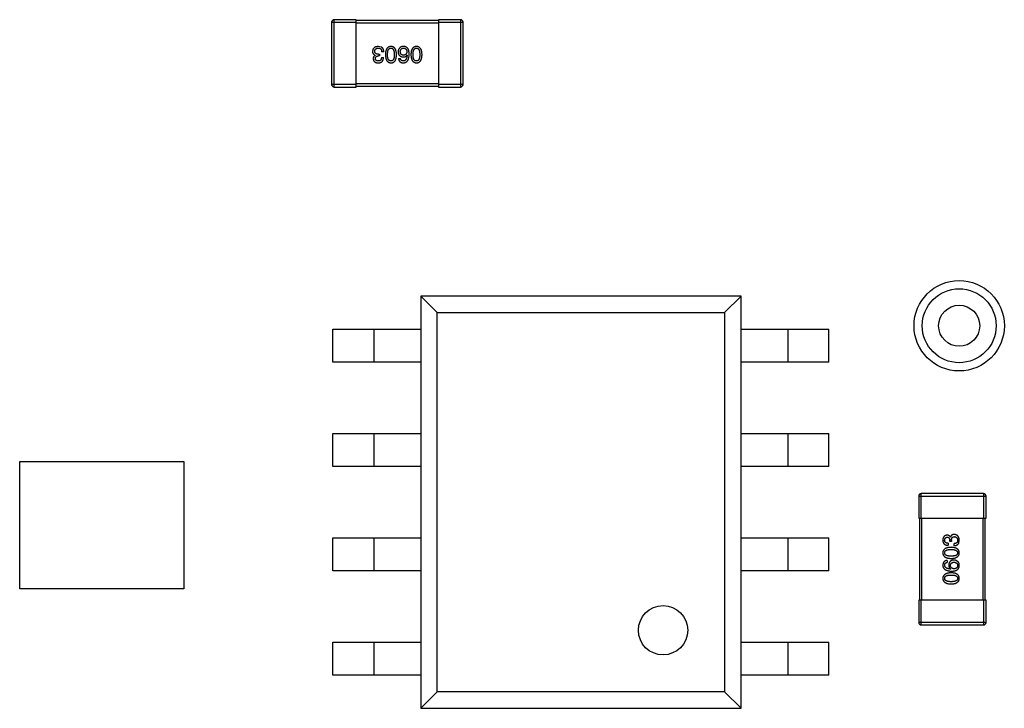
# Model space of a CAD drawing. Header units: inches. Extents: x -39 to 331, y -154 to 45.
# Tile 38 of 120: x 109 to 121, y -85 to -77. Entities that reach past the tile are written whole.
import ezdxf

# ---------------------------------------------------------------- set-up
doc = ezdxf.new("R2010")
doc.units = ezdxf.units.IN
doc.header["$LTSCALE"] = 1.21
doc.header["$MEASUREMENT"] = 0
doc.layers.get('0').update_dxf_attribs({"linetype": 'CONTINUOUS'})

msp = doc.modelspace()

# ---------------------------------------------------------------- linework, layer by layer
at = {"color": 6, "linetype": 'Continuous'}
for p, q in [((112.959, -76.973), (112.689, -76.973)), ((112.689, -77.793), (112.689, -76.973)), ((112.959, -77.793), (112.959, -76.973)), ((113.959, -76.983), (112.959, -76.983)), ((114.229, -76.973), (113.959, -76.973)), ((113.959, -76.973), (113.959, -77.793)), ((114.229, -76.973), (114.229, -77.793)), ((112.659, -77.003), (112.959, -77.003)), ((112.659, -77.003), (112.659, -77.763)), ((112.959, -77.013), (113.959, -77.013)), ((113.959, -77.003), (114.259, -77.003)), ((114.259, -77.763), (114.259, -77.003)), ((113.264, -77.306), (113.228, -77.299)), ((113.19, -77.406), (113.19, -77.405)), ((113.241, -77.414), (113.228, -77.414)), ((113.229, -77.393), (113.241, -77.393)), ((113.241, -77.393), (113.241, -77.414)), ((113.265, -77.435), (113.289, -77.435)), ((113.293, -77.363), (113.268, -77.363)), ((113.473, -77.447), (113.497, -77.447)), ((113.577, -77.403), (113.578, -77.404)), ((112.959, -77.763), (112.659, -77.763)), ((112.689, -77.793), (112.959, -77.793)), ((113.959, -77.753), (112.959, -77.753)), ((112.959, -77.783), (113.959, -77.783)), ((114.259, -77.763), (113.959, -77.763)), ((113.959, -77.793), (114.229, -77.793)), ((117.646, -80.338), (113.746, -80.338)), ((113.946, -80.538), (113.746, -80.338)), ((113.746, -80.338), (113.746, -85.358)), ((117.646, -80.338), (117.446, -80.538)), ((117.646, -85.358), (117.646, -80.338)), ((113.946, -80.538), (117.446, -80.538)), ((113.946, -85.158), (113.946, -80.538)), ((117.446, -80.538), (117.446, -85.158)), ((112.675, -80.743), (113.746, -80.743)), ((112.675, -81.143), (112.675, -80.743)), ((113.175, -81.143), (113.175, -80.743)), ((117.646, -80.743), (118.717, -80.743)), ((118.217, -80.743), (118.217, -81.143)), ((118.717, -81.143), (118.717, -80.743)), ((113.746, -81.143), (112.675, -81.143)), ((118.717, -81.143), (117.646, -81.143)), ((112.675, -82.013), (113.746, -82.013)), ((112.675, -82.413), (112.675, -82.013)), ((113.175, -82.413), (113.175, -82.013)), ((117.646, -82.013), (118.717, -82.013)), ((118.217, -82.013), (118.217, -82.413)), ((118.717, -82.413), (118.717, -82.013)), ((108.859, -82.353), (110.859, -82.353)), ((108.859, -83.903), (108.859, -82.353)), ((110.859, -82.353), (110.859, -83.903)), ((113.746, -82.413), (112.675, -82.413)), ((118.717, -82.413), (117.646, -82.413)), ((120.6, -82.743), (119.84, -82.743)), ((119.84, -83.043), (119.84, -82.743)), ((120.6, -82.743), (120.6, -83.043)), ((119.81, -82.773), (120.63, -82.773)), ((119.81, -82.773), (119.81, -83.043)), ((120.63, -83.043), (120.63, -82.773)), ((119.81, -83.043), (120.63, -83.043)), ((119.82, -83.043), (119.82, -84.043)), ((119.85, -84.043), (119.85, -83.043)), ((120.59, -83.043), (120.59, -84.043)), ((120.62, -84.043), (120.62, -83.043)), ((112.675, -83.283), (113.746, -83.283)), ((112.675, -83.683), (112.675, -83.283)), ((113.175, -83.683), (113.175, -83.283)), ((117.646, -83.283), (118.717, -83.283)), ((118.217, -83.283), (118.217, -83.683)), ((118.717, -83.683), (118.717, -83.283)), ((120.168, -83.349), (120.168, -83.373)), ((120.189, -83.325), (120.189, -83.312)), ((120.209, -83.325), (120.189, -83.325)), ((120.196, -83.274), (120.197, -83.274)), ((120.209, -83.313), (120.209, -83.325)), ((120.24, -83.378), (120.24, -83.353)), ((120.297, -83.348), (120.303, -83.312)), ((120.156, -83.557), (120.156, -83.581)), ((113.746, -83.683), (112.675, -83.683)), ((118.717, -83.683), (117.646, -83.683)), ((120.2, -83.661), (120.199, -83.662)), ((110.859, -83.903), (108.859, -83.903)), ((120.63, -84.043), (119.81, -84.043)), ((119.81, -84.043), (119.81, -84.313)), ((119.84, -84.343), (119.84, -84.043)), ((120.6, -84.043), (120.6, -84.343)), ((120.63, -84.313), (120.63, -84.043)), ((120.63, -84.313), (119.81, -84.313)), ((119.84, -84.343), (120.6, -84.343)), ((112.675, -84.553), (113.746, -84.553)), ((112.675, -84.953), (112.675, -84.553)), ((113.175, -84.953), (113.175, -84.553)), ((117.646, -84.553), (118.717, -84.553)), ((118.217, -84.553), (118.217, -84.953)), ((118.717, -84.953), (118.717, -84.553)), ((113.746, -84.953), (112.675, -84.953)), ((118.717, -84.953), (117.646, -84.953)), ((113.746, -85.358), (113.946, -85.158)), ((117.446, -85.158), (113.946, -85.158)), ((117.446, -85.158), (117.646, -85.358)), ((113.746, -85.358), (117.646, -85.358))]:
    msp.add_line(p, q, dxfattribs=at)
for centre, radius in [((120.303, -80.7), 0.55), ((120.303, -80.7), 0.45), ((120.303, -80.7), 0.25), ((116.696, -84.408), 0.3)]:
    msp.add_circle(centre, radius, dxfattribs=at)
for centre, start, end in [((112.689, -77.003), 90, 180), ((114.229, -77.003), 0, 90), ((112.689, -77.763), 180, 270), ((114.229, -77.763), 270, 0), ((119.84, -82.773), 90, 180), ((120.6, -82.773), 0, 90), ((119.84, -84.313), 180, 270), ((120.6, -84.313), 270, 0)]:
    msp.add_arc(centre, 0.03, start, end, dxfattribs=at)
for points, knots in [([(113.228, -77.299), (113.225, -77.299), (113.22, -77.3), (113.212, -77.301), (113.205, -77.302), (113.198, -77.304), (113.192, -77.306), (113.186, -77.309), (113.181, -77.312), (113.176, -77.316), (113.172, -77.32), (113.168, -77.324), (113.165, -77.329), (113.162, -77.335), (113.16, -77.34), (113.159, -77.347), (113.157, -77.354), (113.157, -77.358), (113.157, -77.361)], [0, 0, 0, 0, 0.078078, 0.151942, 0.221594, 0.28726, 0.350176, 0.409768, 0.467648, 0.523784, 0.578904, 0.634014, 0.689819, 0.746826, 0.805875, 0.867063, 0.931764, 1, 1, 1, 1]), ([(113.184, -77.357), (113.184, -77.356), (113.184, -77.353), (113.185, -77.349), (113.186, -77.345), (113.188, -77.341), (113.189, -77.338), (113.191, -77.335), (113.193, -77.332), (113.196, -77.33), (113.199, -77.327), (113.202, -77.325), (113.205, -77.324), (113.209, -77.322), (113.213, -77.321), (113.217, -77.32), (113.222, -77.319), (113.225, -77.319), (113.227, -77.319)], [0, 0, 0, 0, 0.068514, 0.133941, 0.195994, 0.255362, 0.312994, 0.369441, 0.424687, 0.480522, 0.537148, 0.594801, 0.654411, 0.716817, 0.781981, 0.850498, 0.923306, 1, 1, 1, 1]), ([(113.229, -77.393), (113.227, -77.393), (113.224, -77.393), (113.219, -77.393), (113.214, -77.392), (113.209, -77.391), (113.205, -77.39), (113.202, -77.388), (113.198, -77.387), (113.195, -77.384), (113.193, -77.382), (113.19, -77.379), (113.188, -77.376), (113.187, -77.373), (113.186, -77.37), (113.185, -77.366), (113.184, -77.362), (113.184, -77.359), (113.184, -77.357)], [0, 0, 0, 0, 0.082495, 0.159728, 0.232496, 0.300725, 0.365163, 0.425859, 0.483728, 0.538892, 0.592921, 0.646195, 0.699968, 0.754746, 0.811387, 0.870806, 0.933482, 1, 1, 1, 1]), ([(113.227, -77.319), (113.228, -77.319), (113.232, -77.319), (113.236, -77.32), (113.241, -77.32), (113.245, -77.322), (113.248, -77.323), (113.252, -77.325), (113.255, -77.327), (113.257, -77.33), (113.26, -77.333), (113.262, -77.336), (113.264, -77.34), (113.265, -77.344), (113.267, -77.348), (113.267, -77.353), (113.268, -77.358), (113.268, -77.361), (113.268, -77.363)], [0, 0, 0, 0, 0.071272, 0.13882, 0.201858, 0.262757, 0.320043, 0.376709, 0.431462, 0.486034, 0.541209, 0.597703, 0.65589, 0.717768, 0.782056, 0.850407, 0.92277, 1, 1, 1, 1]), ([(113.293, -77.363), (113.293, -77.361), (113.293, -77.357), (113.293, -77.352), (113.292, -77.347), (113.291, -77.343), (113.29, -77.338), (113.289, -77.334), (113.287, -77.33), (113.286, -77.327), (113.284, -77.323), (113.281, -77.32), (113.279, -77.317), (113.276, -77.314), (113.274, -77.312), (113.271, -77.31), (113.267, -77.308), (113.265, -77.306), (113.264, -77.306)], [0, 0, 0, 0, 0.078937, 0.154495, 0.226898, 0.296844, 0.363348, 0.427781, 0.48946, 0.549586, 0.607902, 0.664733, 0.720805, 0.776157, 0.831175, 0.886736, 0.943094, 1, 1, 1, 1]), ([(113.381, -77.299), (113.378, -77.299), (113.373, -77.3), (113.366, -77.301), (113.359, -77.303), (113.352, -77.306), (113.346, -77.309), (113.341, -77.314), (113.336, -77.319), (113.331, -77.324), (113.327, -77.331), (113.324, -77.338), (113.321, -77.346), (113.318, -77.355), (113.316, -77.365), (113.315, -77.375), (113.314, -77.386), (113.314, -77.394), (113.313, -77.398)], [0, 0, 0, 0, 0.059134, 0.115603, 0.169236, 0.221572, 0.273254, 0.32474, 0.377319, 0.431815, 0.488555, 0.548609, 0.612242, 0.680182, 0.75251, 0.829782, 0.91231, 1, 1, 1, 1]), ([(113.34, -77.398), (113.34, -77.395), (113.34, -77.389), (113.34, -77.38), (113.341, -77.371), (113.342, -77.364), (113.344, -77.357), (113.345, -77.35), (113.347, -77.345), (113.35, -77.339), (113.353, -77.335), (113.356, -77.331), (113.359, -77.327), (113.363, -77.324), (113.367, -77.322), (113.371, -77.32), (113.376, -77.319), (113.379, -77.319), (113.381, -77.319)], [0, 0, 0, 0, 0.094834, 0.184067, 0.267029, 0.344713, 0.417334, 0.484367, 0.546941, 0.604717, 0.65953, 0.710539, 0.759381, 0.806382, 0.853027, 0.900623, 0.949121, 1, 1, 1, 1]), ([(113.449, -77.398), (113.449, -77.394), (113.448, -77.386), (113.447, -77.375), (113.446, -77.365), (113.444, -77.355), (113.441, -77.346), (113.438, -77.338), (113.435, -77.331), (113.431, -77.325), (113.427, -77.319), (113.422, -77.314), (113.416, -77.309), (113.41, -77.306), (113.403, -77.303), (113.396, -77.301), (113.389, -77.3), (113.384, -77.299), (113.381, -77.299)], [0, 0, 0, 0, 0.087693, 0.170223, 0.247496, 0.319826, 0.387768, 0.451403, 0.511459, 0.568358, 0.622671, 0.675251, 0.726739, 0.778422, 0.830759, 0.884394, 0.940865, 1, 1, 1, 1]), ([(113.381, -77.319), (113.383, -77.319), (113.386, -77.319), (113.391, -77.32), (113.395, -77.322), (113.399, -77.324), (113.403, -77.327), (113.406, -77.33), (113.409, -77.334), (113.412, -77.339), (113.414, -77.344), (113.416, -77.35), (113.418, -77.356), (113.419, -77.363), (113.42, -77.371), (113.421, -77.379), (113.421, -77.388), (113.422, -77.395), (113.422, -77.398)], [0, 0, 0, 0, 0.049766, 0.097012, 0.143225, 0.188786, 0.235079, 0.282962, 0.333687, 0.387747, 0.445963, 0.508657, 0.576545, 0.649868, 0.72822, 0.812712, 0.903543, 1, 1, 1, 1]), ([(113.488, -77.316), (113.487, -77.317), (113.484, -77.321), (113.48, -77.326), (113.476, -77.332), (113.474, -77.338), (113.471, -77.345), (113.47, -77.351), (113.469, -77.358), (113.469, -77.363), (113.469, -77.365)], [0, 0, 0, 0, 0.129393, 0.255335, 0.378531, 0.500878, 0.622934, 0.746191, 0.87096, 1, 1, 1, 1]), ([(113.538, -77.299), (113.535, -77.299), (113.529, -77.299), (113.522, -77.3), (113.514, -77.301), (113.508, -77.303), (113.502, -77.305), (113.497, -77.308), (113.492, -77.312), (113.49, -77.314), (113.488, -77.316)], [0, 0, 0, 0, 0.156782, 0.301945, 0.436395, 0.561474, 0.678489, 0.78853, 0.894967, 1, 1, 1, 1]), ([(113.495, -77.364), (113.495, -77.362), (113.495, -77.359), (113.496, -77.354), (113.497, -77.349), (113.498, -77.345), (113.5, -77.341), (113.501, -77.338), (113.503, -77.334), (113.506, -77.331), (113.508, -77.329), (113.511, -77.326), (113.514, -77.324), (113.517, -77.323), (113.521, -77.321), (113.525, -77.32), (113.529, -77.319), (113.532, -77.319), (113.533, -77.319)], [0, 0, 0, 0, 0.078863, 0.153308, 0.223539, 0.289857, 0.35341, 0.413572, 0.471721, 0.528235, 0.584279, 0.638781, 0.69466, 0.751251, 0.809198, 0.869697, 0.933318, 1, 1, 1, 1]), ([(113.533, -77.319), (113.535, -77.319), (113.538, -77.319), (113.542, -77.32), (113.547, -77.321), (113.551, -77.322), (113.554, -77.324), (113.558, -77.326), (113.561, -77.328), (113.563, -77.331), (113.566, -77.333), (113.568, -77.337), (113.57, -77.34), (113.571, -77.344), (113.573, -77.348), (113.574, -77.353), (113.575, -77.358), (113.575, -77.361), (113.575, -77.363)], [0, 0, 0, 0, 0.070403, 0.137196, 0.200053, 0.260887, 0.31876, 0.37535, 0.430743, 0.485927, 0.541678, 0.598832, 0.657726, 0.719441, 0.783504, 0.851852, 0.923533, 1, 1, 1, 1]), ([(113.589, -77.326), (113.588, -77.324), (113.585, -77.32), (113.579, -77.314), (113.574, -77.31), (113.567, -77.306), (113.561, -77.303), (113.553, -77.301), (113.546, -77.3), (113.54, -77.3), (113.538, -77.299)], [0, 0, 0, 0, 0.125033, 0.246266, 0.36603, 0.485265, 0.606781, 0.732144, 0.862551, 1, 1, 1, 1]), ([(113.603, -77.393), (113.603, -77.39), (113.603, -77.383), (113.602, -77.373), (113.601, -77.363), (113.6, -77.355), (113.598, -77.347), (113.595, -77.339), (113.593, -77.332), (113.59, -77.328), (113.589, -77.326)], [0, 0, 0, 0, 0.151498, 0.29521, 0.430242, 0.557137, 0.677306, 0.790845, 0.898111, 1, 1, 1, 1]), ([(113.692, -77.299), (113.689, -77.299), (113.684, -77.3), (113.677, -77.301), (113.67, -77.303), (113.663, -77.306), (113.657, -77.309), (113.652, -77.314), (113.647, -77.319), (113.642, -77.324), (113.638, -77.331), (113.635, -77.338), (113.632, -77.346), (113.629, -77.355), (113.627, -77.365), (113.626, -77.375), (113.625, -77.386), (113.624, -77.394), (113.624, -77.398)], [0, 0, 0, 0, 0.059134, 0.115603, 0.169236, 0.221572, 0.273254, 0.32474, 0.377319, 0.431815, 0.488555, 0.548609, 0.612242, 0.680182, 0.75251, 0.829782, 0.91231, 1, 1, 1, 1]), ([(113.65, -77.398), (113.651, -77.395), (113.651, -77.389), (113.651, -77.38), (113.652, -77.371), (113.653, -77.364), (113.654, -77.357), (113.656, -77.35), (113.658, -77.345), (113.661, -77.339), (113.663, -77.335), (113.667, -77.331), (113.67, -77.327), (113.674, -77.324), (113.678, -77.322), (113.682, -77.32), (113.687, -77.319), (113.69, -77.319), (113.692, -77.319)], [0, 0, 0, 0, 0.094834, 0.184067, 0.267029, 0.344713, 0.417334, 0.484367, 0.546941, 0.604717, 0.65953, 0.710539, 0.759381, 0.806382, 0.853027, 0.900623, 0.949121, 1, 1, 1, 1]), ([(113.76, -77.398), (113.76, -77.394), (113.759, -77.386), (113.758, -77.375), (113.757, -77.365), (113.755, -77.355), (113.752, -77.346), (113.749, -77.338), (113.746, -77.331), (113.742, -77.325), (113.737, -77.319), (113.732, -77.314), (113.727, -77.309), (113.721, -77.306), (113.714, -77.303), (113.707, -77.301), (113.7, -77.3), (113.695, -77.299), (113.692, -77.299)], [0, 0, 0, 0, 0.087693, 0.170223, 0.247496, 0.319826, 0.387768, 0.451403, 0.511459, 0.568358, 0.622671, 0.675251, 0.726739, 0.778422, 0.830759, 0.884394, 0.940865, 1, 1, 1, 1]), ([(113.692, -77.319), (113.694, -77.319), (113.697, -77.319), (113.701, -77.32), (113.706, -77.322), (113.71, -77.324), (113.713, -77.327), (113.717, -77.33), (113.72, -77.334), (113.722, -77.339), (113.725, -77.344), (113.727, -77.35), (113.729, -77.356), (113.73, -77.363), (113.731, -77.371), (113.732, -77.379), (113.732, -77.388), (113.732, -77.395), (113.732, -77.398)], [0, 0, 0, 0, 0.049766, 0.097012, 0.143225, 0.188786, 0.235079, 0.282962, 0.333687, 0.387747, 0.445963, 0.508657, 0.576545, 0.649868, 0.72822, 0.812712, 0.903543, 1, 1, 1, 1]), ([(113.157, -77.361), (113.157, -77.362), (113.157, -77.365), (113.157, -77.369), (113.158, -77.373), (113.159, -77.376), (113.16, -77.38), (113.161, -77.383), (113.163, -77.386), (113.165, -77.389), (113.167, -77.392), (113.17, -77.395), (113.172, -77.397), (113.175, -77.399), (113.179, -77.401), (113.182, -77.403), (113.186, -77.404), (113.188, -77.405), (113.19, -77.405)], [0, 0, 0, 0, 0.071215, 0.138707, 0.20396, 0.266995, 0.327734, 0.387609, 0.445602, 0.503345, 0.561136, 0.618597, 0.677672, 0.738255, 0.799989, 0.863961, 0.930555, 1, 1, 1, 1]), ([(113.19, -77.406), (113.188, -77.407), (113.184, -77.409), (113.179, -77.413), (113.175, -77.417), (113.171, -77.422), (113.169, -77.428), (113.167, -77.434), (113.166, -77.441), (113.166, -77.446), (113.166, -77.448)], [0, 0, 0, 0, 0.125227, 0.244792, 0.361427, 0.478215, 0.59667, 0.722058, 0.856314, 1, 1, 1, 1]), ([(113.166, -77.448), (113.166, -77.45), (113.166, -77.454), (113.167, -77.459), (113.169, -77.465), (113.17, -77.47), (113.173, -77.474), (113.176, -77.478), (113.179, -77.482), (113.182, -77.486), (113.186, -77.489), (113.191, -77.491), (113.195, -77.494), (113.201, -77.495), (113.206, -77.497), (113.212, -77.498), (113.219, -77.499), (113.223, -77.499), (113.226, -77.499)], [0, 0, 0, 0, 0.067521, 0.132139, 0.193339, 0.252064, 0.309083, 0.364848, 0.420021, 0.475612, 0.532002, 0.589602, 0.649896, 0.712634, 0.778603, 0.848416, 0.922155, 1, 1, 1, 1]), ([(113.191, -77.446), (113.191, -77.445), (113.191, -77.442), (113.191, -77.439), (113.192, -77.435), (113.193, -77.432), (113.195, -77.43), (113.196, -77.427), (113.198, -77.425), (113.201, -77.423), (113.203, -77.421), (113.206, -77.419), (113.209, -77.418), (113.212, -77.416), (113.216, -77.416), (113.219, -77.415), (113.224, -77.414), (113.226, -77.414), (113.228, -77.414)], [0, 0, 0, 0, 0.067741, 0.131599, 0.192143, 0.249977, 0.306453, 0.361639, 0.416449, 0.471489, 0.527582, 0.584873, 0.644974, 0.70814, 0.77492, 0.845909, 0.920585, 1, 1, 1, 1]), ([(113.227, -77.476), (113.225, -77.476), (113.223, -77.476), (113.219, -77.476), (113.215, -77.475), (113.212, -77.474), (113.209, -77.473), (113.206, -77.472), (113.203, -77.47), (113.201, -77.468), (113.199, -77.466), (113.197, -77.464), (113.195, -77.462), (113.194, -77.459), (113.193, -77.456), (113.192, -77.453), (113.191, -77.449), (113.191, -77.447), (113.191, -77.446)], [0, 0, 0, 0, 0.078051, 0.151197, 0.220412, 0.286742, 0.34933, 0.409464, 0.467368, 0.52298, 0.578639, 0.633998, 0.690142, 0.746855, 0.805868, 0.867776, 0.932345, 1, 1, 1, 1]), ([(113.226, -77.499), (113.228, -77.499), (113.233, -77.499), (113.24, -77.498), (113.247, -77.497), (113.253, -77.495), (113.259, -77.493), (113.264, -77.49), (113.269, -77.487), (113.273, -77.483), (113.277, -77.478), (113.28, -77.474), (113.283, -77.468), (113.285, -77.463), (113.287, -77.456), (113.288, -77.45), (113.289, -77.442), (113.289, -77.437), (113.289, -77.435)], [0, 0, 0, 0, 0.073232, 0.142595, 0.207997, 0.270074, 0.329156, 0.386529, 0.441846, 0.496976, 0.551877, 0.607941, 0.665637, 0.725446, 0.788542, 0.855101, 0.925196, 1, 1, 1, 1]), ([(113.265, -77.435), (113.265, -77.437), (113.265, -77.44), (113.264, -77.445), (113.263, -77.449), (113.262, -77.453), (113.261, -77.457), (113.259, -77.46), (113.257, -77.463), (113.255, -77.466), (113.252, -77.469), (113.25, -77.471), (113.246, -77.472), (113.243, -77.474), (113.239, -77.475), (113.235, -77.476), (113.231, -77.476), (113.228, -77.476), (113.227, -77.476)], [0, 0, 0, 0, 0.078134, 0.15164, 0.221358, 0.286689, 0.348614, 0.407697, 0.464247, 0.520153, 0.574432, 0.629291, 0.684538, 0.742032, 0.801329, 0.863637, 0.930123, 1, 1, 1, 1]), ([(113.313, -77.398), (113.314, -77.402), (113.314, -77.41), (113.315, -77.421), (113.317, -77.431), (113.319, -77.441), (113.321, -77.45), (113.324, -77.459), (113.328, -77.466), (113.332, -77.473), (113.336, -77.479), (113.341, -77.484), (113.347, -77.489), (113.353, -77.492), (113.359, -77.495), (113.366, -77.497), (113.373, -77.499), (113.379, -77.499), (113.381, -77.499)], [0, 0, 0, 0, 0.088475, 0.171606, 0.249595, 0.322626, 0.391327, 0.455765, 0.516374, 0.573675, 0.628522, 0.681161, 0.732559, 0.783563, 0.83504, 0.887639, 0.942585, 1, 1, 1, 1]), ([(113.381, -77.476), (113.379, -77.476), (113.376, -77.476), (113.371, -77.475), (113.367, -77.474), (113.363, -77.472), (113.359, -77.469), (113.356, -77.465), (113.353, -77.461), (113.35, -77.457), (113.347, -77.451), (113.345, -77.446), (113.344, -77.439), (113.342, -77.432), (113.341, -77.424), (113.34, -77.416), (113.34, -77.407), (113.34, -77.401), (113.34, -77.398)], [0, 0, 0, 0, 0.050604, 0.098688, 0.145699, 0.191791, 0.238625, 0.286717, 0.337546, 0.391814, 0.449755, 0.512106, 0.579685, 0.652048, 0.730262, 0.814146, 0.904281, 1, 1, 1, 1]), ([(113.381, -77.499), (113.384, -77.499), (113.389, -77.499), (113.396, -77.498), (113.403, -77.496), (113.41, -77.493), (113.416, -77.489), (113.422, -77.485), (113.427, -77.479), (113.431, -77.473), (113.435, -77.467), (113.438, -77.459), (113.442, -77.451), (113.444, -77.442), (113.446, -77.432), (113.447, -77.421), (113.448, -77.41), (113.449, -77.402), (113.449, -77.398)], [0, 0, 0, 0, 0.057911, 0.113262, 0.165956, 0.217443, 0.268511, 0.319665, 0.372, 0.426129, 0.483365, 0.543779, 0.607756, 0.676562, 0.749704, 0.827713, 0.911177, 1, 1, 1, 1]), ([(113.422, -77.398), (113.422, -77.401), (113.421, -77.407), (113.421, -77.416), (113.42, -77.424), (113.419, -77.432), (113.418, -77.439), (113.416, -77.446), (113.414, -77.451), (113.412, -77.457), (113.409, -77.461), (113.406, -77.465), (113.403, -77.469), (113.399, -77.472), (113.395, -77.474), (113.391, -77.475), (113.386, -77.476), (113.383, -77.476), (113.381, -77.476)], [0, 0, 0, 0, 0.096452, 0.187278, 0.271765, 0.350519, 0.423437, 0.491321, 0.554011, 0.612224, 0.666281, 0.717003, 0.764884, 0.811423, 0.856783, 0.902993, 0.950236, 1, 1, 1, 1]), ([(113.469, -77.365), (113.469, -77.367), (113.469, -77.372), (113.47, -77.378), (113.472, -77.385), (113.473, -77.391), (113.476, -77.396), (113.479, -77.401), (113.482, -77.405), (113.485, -77.41), (113.49, -77.413), (113.494, -77.417), (113.499, -77.419), (113.505, -77.422), (113.511, -77.424), (113.517, -77.425), (113.524, -77.427), (113.529, -77.427), (113.531, -77.427)], [0, 0, 0, 0, 0.071527, 0.139094, 0.20346, 0.264939, 0.323904, 0.381383, 0.437591, 0.493343, 0.549401, 0.606085, 0.664838, 0.725424, 0.788712, 0.855452, 0.925772, 1, 1, 1, 1]), ([(113.473, -77.447), (113.473, -77.449), (113.474, -77.453), (113.475, -77.458), (113.477, -77.464), (113.479, -77.469), (113.481, -77.473), (113.484, -77.477), (113.487, -77.481), (113.49, -77.485), (113.494, -77.488), (113.498, -77.491), (113.503, -77.493), (113.508, -77.495), (113.513, -77.497), (113.519, -77.498), (113.525, -77.499), (113.529, -77.499), (113.531, -77.499)], [0, 0, 0, 0, 0.06947, 0.136096, 0.199592, 0.260665, 0.319672, 0.377156, 0.433415, 0.489984, 0.546535, 0.604276, 0.663499, 0.725182, 0.788953, 0.855683, 0.926216, 1, 1, 1, 1]), ([(113.534, -77.405), (113.533, -77.405), (113.53, -77.405), (113.526, -77.405), (113.522, -77.404), (113.518, -77.402), (113.515, -77.401), (113.511, -77.399), (113.509, -77.397), (113.506, -77.394), (113.504, -77.392), (113.501, -77.389), (113.5, -77.385), (113.498, -77.382), (113.497, -77.378), (113.496, -77.373), (113.495, -77.369), (113.495, -77.365), (113.495, -77.364)], [0, 0, 0, 0, 0.069884, 0.136529, 0.199638, 0.259844, 0.317774, 0.374356, 0.430026, 0.485148, 0.5409, 0.597889, 0.657472, 0.718614, 0.783613, 0.85129, 0.923712, 1, 1, 1, 1]), ([(113.531, -77.476), (113.529, -77.476), (113.525, -77.476), (113.518, -77.475), (113.513, -77.472), (113.508, -77.469), (113.504, -77.465), (113.501, -77.46), (113.499, -77.454), (113.498, -77.449), (113.497, -77.447)], [0, 0, 0, 0, 0.136586, 0.261496, 0.378089, 0.490612, 0.605522, 0.725767, 0.8561, 1, 1, 1, 1]), ([(113.531, -77.499), (113.534, -77.499), (113.539, -77.499), (113.547, -77.497), (113.555, -77.495), (113.562, -77.492), (113.568, -77.488), (113.574, -77.483), (113.58, -77.478), (113.584, -77.472), (113.589, -77.465), (113.592, -77.457), (113.595, -77.448), (113.598, -77.439), (113.6, -77.429), (113.602, -77.417), (113.603, -77.406), (113.603, -77.398), (113.603, -77.393)], [0, 0, 0, 0, 0.058957, 0.115262, 0.16907, 0.221312, 0.273147, 0.324961, 0.377649, 0.432026, 0.488925, 0.549039, 0.612912, 0.680653, 0.753056, 0.830314, 0.912483, 1, 1, 1, 1]), ([(113.531, -77.427), (113.534, -77.427), (113.539, -77.427), (113.546, -77.426), (113.553, -77.424), (113.559, -77.421), (113.564, -77.418), (113.569, -77.414), (113.574, -77.409), (113.576, -77.405), (113.577, -77.403)], [0, 0, 0, 0, 0.144617, 0.279572, 0.40596, 0.526097, 0.64389, 0.760003, 0.877724, 1, 1, 1, 1]), ([(113.578, -77.404), (113.578, -77.407), (113.578, -77.413), (113.576, -77.421), (113.575, -77.428), (113.574, -77.435), (113.572, -77.441), (113.57, -77.447), (113.567, -77.452), (113.564, -77.457), (113.561, -77.462), (113.558, -77.465), (113.554, -77.469), (113.55, -77.471), (113.546, -77.473), (113.541, -77.475), (113.536, -77.476), (113.533, -77.476), (113.531, -77.476)], [0, 0, 0, 0, 0.089218, 0.173709, 0.252753, 0.326963, 0.397099, 0.462534, 0.524018, 0.582178, 0.637235, 0.689955, 0.741228, 0.791618, 0.841661, 0.892925, 0.945259, 1, 1, 1, 1]), ([(113.575, -77.363), (113.575, -77.364), (113.574, -77.368), (113.574, -77.372), (113.573, -77.377), (113.572, -77.381), (113.57, -77.385), (113.568, -77.388), (113.566, -77.391), (113.564, -77.394), (113.561, -77.397), (113.558, -77.399), (113.555, -77.401), (113.551, -77.402), (113.547, -77.404), (113.543, -77.405), (113.539, -77.405), (113.536, -77.405), (113.534, -77.405)], [0, 0, 0, 0, 0.076072, 0.148369, 0.216753, 0.281358, 0.342792, 0.401604, 0.458929, 0.514444, 0.569818, 0.625343, 0.681554, 0.739608, 0.800134, 0.863477, 0.929547, 1, 1, 1, 1]), ([(113.624, -77.398), (113.624, -77.402), (113.625, -77.41), (113.626, -77.421), (113.628, -77.431), (113.63, -77.441), (113.632, -77.45), (113.635, -77.459), (113.639, -77.466), (113.643, -77.473), (113.647, -77.479), (113.652, -77.484), (113.658, -77.489), (113.664, -77.492), (113.67, -77.495), (113.677, -77.497), (113.684, -77.499), (113.689, -77.499), (113.692, -77.499)], [0, 0, 0, 0, 0.088475, 0.171606, 0.249595, 0.322626, 0.391327, 0.455765, 0.516374, 0.573675, 0.628522, 0.681161, 0.732559, 0.783563, 0.83504, 0.887639, 0.942585, 1, 1, 1, 1]), ([(113.692, -77.476), (113.69, -77.476), (113.687, -77.476), (113.682, -77.475), (113.678, -77.474), (113.674, -77.472), (113.67, -77.469), (113.667, -77.465), (113.663, -77.461), (113.661, -77.457), (113.658, -77.451), (113.656, -77.446), (113.654, -77.439), (113.653, -77.432), (113.652, -77.424), (113.651, -77.416), (113.651, -77.407), (113.651, -77.401), (113.65, -77.398)], [0, 0, 0, 0, 0.050604, 0.098688, 0.145699, 0.191791, 0.238625, 0.286717, 0.337546, 0.391814, 0.449755, 0.512106, 0.579685, 0.652048, 0.730262, 0.814146, 0.904281, 1, 1, 1, 1]), ([(113.692, -77.499), (113.695, -77.499), (113.7, -77.499), (113.707, -77.498), (113.714, -77.496), (113.721, -77.493), (113.727, -77.489), (113.732, -77.485), (113.737, -77.479), (113.742, -77.473), (113.746, -77.467), (113.749, -77.459), (113.752, -77.451), (113.755, -77.442), (113.757, -77.432), (113.758, -77.421), (113.759, -77.41), (113.76, -77.402), (113.76, -77.398)], [0, 0, 0, 0, 0.057911, 0.113262, 0.165956, 0.217443, 0.268511, 0.319665, 0.372, 0.426129, 0.483365, 0.543779, 0.607756, 0.676562, 0.749704, 0.827713, 0.911177, 1, 1, 1, 1]), ([(113.732, -77.398), (113.732, -77.401), (113.732, -77.407), (113.732, -77.416), (113.731, -77.424), (113.73, -77.432), (113.729, -77.439), (113.727, -77.446), (113.725, -77.451), (113.722, -77.457), (113.72, -77.461), (113.717, -77.465), (113.713, -77.469), (113.71, -77.472), (113.706, -77.474), (113.701, -77.475), (113.697, -77.476), (113.694, -77.476), (113.692, -77.476)], [0, 0, 0, 0, 0.096452, 0.187278, 0.271765, 0.350519, 0.423437, 0.491321, 0.554011, 0.612224, 0.666281, 0.717003, 0.764884, 0.811423, 0.856783, 0.902993, 0.950236, 1, 1, 1, 1]), ([(120.155, -83.25), (120.153, -83.25), (120.149, -83.25), (120.143, -83.251), (120.138, -83.253), (120.133, -83.255), (120.129, -83.257), (120.125, -83.26), (120.121, -83.263), (120.117, -83.266), (120.114, -83.27), (120.112, -83.275), (120.109, -83.28), (120.107, -83.285), (120.106, -83.291), (120.105, -83.297), (120.104, -83.303), (120.104, -83.308), (120.103, -83.31)], [0, 0, 0, 0, 0.067521, 0.132139, 0.193339, 0.252064, 0.309083, 0.364848, 0.420021, 0.475612, 0.532002, 0.589602, 0.649896, 0.712634, 0.778603, 0.848416, 0.922155, 1, 1, 1, 1]), ([(120.103, -83.31), (120.104, -83.312), (120.104, -83.317), (120.105, -83.324), (120.106, -83.331), (120.108, -83.337), (120.11, -83.343), (120.113, -83.348), (120.116, -83.353), (120.12, -83.357), (120.124, -83.361), (120.129, -83.364), (120.134, -83.367), (120.14, -83.369), (120.146, -83.371), (120.153, -83.372), (120.16, -83.373), (120.165, -83.373), (120.168, -83.373)], [0, 0, 0, 0, 0.073232, 0.142595, 0.207997, 0.270074, 0.329156, 0.386529, 0.441846, 0.496976, 0.551877, 0.607941, 0.665637, 0.725446, 0.788542, 0.855101, 0.925196, 1, 1, 1, 1]), ([(120.126, -83.311), (120.126, -83.31), (120.127, -83.307), (120.127, -83.303), (120.128, -83.299), (120.129, -83.296), (120.13, -83.293), (120.131, -83.29), (120.133, -83.287), (120.135, -83.285), (120.137, -83.283), (120.139, -83.281), (120.141, -83.279), (120.144, -83.278), (120.147, -83.277), (120.15, -83.276), (120.153, -83.275), (120.156, -83.275), (120.157, -83.275)], [0, 0, 0, 0, 0.078051, 0.151197, 0.220412, 0.286742, 0.34933, 0.409464, 0.467368, 0.52298, 0.578639, 0.633998, 0.690142, 0.746855, 0.805868, 0.867776, 0.932345, 1, 1, 1, 1]), ([(120.168, -83.349), (120.166, -83.349), (120.163, -83.349), (120.158, -83.348), (120.154, -83.348), (120.15, -83.347), (120.146, -83.345), (120.143, -83.343), (120.14, -83.341), (120.137, -83.339), (120.134, -83.337), (120.132, -83.334), (120.13, -83.331), (120.129, -83.327), (120.128, -83.324), (120.127, -83.32), (120.126, -83.315), (120.126, -83.313), (120.126, -83.311)], [0, 0, 0, 0, 0.078134, 0.15164, 0.221358, 0.286689, 0.348614, 0.407697, 0.464247, 0.520153, 0.574432, 0.629291, 0.684538, 0.742032, 0.801329, 0.863637, 0.930123, 1, 1, 1, 1]), ([(120.196, -83.274), (120.195, -83.272), (120.194, -83.268), (120.19, -83.263), (120.185, -83.259), (120.181, -83.256), (120.175, -83.253), (120.169, -83.251), (120.162, -83.25), (120.157, -83.25), (120.155, -83.25)], [0, 0, 0, 0, 0.125227, 0.244792, 0.361427, 0.478215, 0.59667, 0.722058, 0.856314, 1, 1, 1, 1]), ([(120.157, -83.275), (120.158, -83.275), (120.161, -83.275), (120.164, -83.276), (120.167, -83.276), (120.17, -83.278), (120.173, -83.279), (120.176, -83.281), (120.178, -83.283), (120.18, -83.285), (120.182, -83.287), (120.184, -83.29), (120.185, -83.293), (120.186, -83.296), (120.187, -83.3), (120.188, -83.304), (120.189, -83.308), (120.189, -83.311), (120.189, -83.312)], [0, 0, 0, 0, 0.067741, 0.131599, 0.192143, 0.249977, 0.306453, 0.361639, 0.416449, 0.471489, 0.527582, 0.584873, 0.644974, 0.70814, 0.77492, 0.845909, 0.920585, 1, 1, 1, 1]), ([(120.242, -83.241), (120.241, -83.241), (120.238, -83.241), (120.234, -83.242), (120.23, -83.242), (120.226, -83.243), (120.223, -83.244), (120.22, -83.246), (120.216, -83.247), (120.214, -83.249), (120.211, -83.251), (120.208, -83.254), (120.206, -83.257), (120.204, -83.26), (120.202, -83.263), (120.2, -83.266), (120.199, -83.27), (120.198, -83.273), (120.197, -83.274)], [0, 0, 0, 0, 0.071215, 0.138707, 0.20396, 0.266995, 0.327734, 0.387609, 0.445602, 0.503345, 0.561136, 0.618597, 0.677672, 0.738255, 0.799989, 0.863961, 0.930555, 1, 1, 1, 1]), ([(120.209, -83.313), (120.209, -83.311), (120.21, -83.308), (120.21, -83.303), (120.211, -83.298), (120.212, -83.294), (120.213, -83.29), (120.214, -83.286), (120.216, -83.283), (120.218, -83.28), (120.221, -83.277), (120.224, -83.275), (120.226, -83.273), (120.23, -83.271), (120.233, -83.27), (120.237, -83.269), (120.241, -83.268), (120.244, -83.268), (120.246, -83.268)], [0, 0, 0, 0, 0.082495, 0.159728, 0.232496, 0.300725, 0.365163, 0.425859, 0.483728, 0.538892, 0.592921, 0.646195, 0.699968, 0.754746, 0.811387, 0.870806, 0.933482, 1, 1, 1, 1]), ([(120.284, -83.311), (120.284, -83.313), (120.284, -83.316), (120.283, -83.32), (120.282, -83.325), (120.281, -83.329), (120.28, -83.332), (120.278, -83.336), (120.275, -83.339), (120.273, -83.342), (120.27, -83.344), (120.267, -83.346), (120.263, -83.348), (120.259, -83.35), (120.255, -83.351), (120.25, -83.352), (120.245, -83.352), (120.242, -83.352), (120.24, -83.353)], [0, 0, 0, 0, 0.071272, 0.13882, 0.201858, 0.262757, 0.320043, 0.376709, 0.431462, 0.486034, 0.541209, 0.597703, 0.65589, 0.717768, 0.782056, 0.850407, 0.92277, 1, 1, 1, 1]), ([(120.24, -83.378), (120.242, -83.378), (120.245, -83.377), (120.25, -83.377), (120.255, -83.376), (120.26, -83.375), (120.264, -83.374), (120.269, -83.373), (120.272, -83.372), (120.276, -83.37), (120.28, -83.368), (120.283, -83.366), (120.286, -83.363), (120.288, -83.361), (120.291, -83.358), (120.293, -83.355), (120.295, -83.352), (120.296, -83.349), (120.297, -83.348)], [0, 0, 0, 0, 0.078937, 0.154495, 0.226898, 0.296844, 0.363348, 0.427781, 0.48946, 0.549586, 0.607902, 0.664733, 0.720805, 0.776157, 0.831175, 0.886736, 0.943094, 1, 1, 1, 1]), ([(120.303, -83.312), (120.303, -83.309), (120.303, -83.304), (120.302, -83.296), (120.301, -83.289), (120.299, -83.282), (120.297, -83.276), (120.294, -83.27), (120.291, -83.265), (120.287, -83.26), (120.283, -83.256), (120.279, -83.253), (120.274, -83.249), (120.268, -83.247), (120.262, -83.244), (120.256, -83.243), (120.249, -83.242), (120.245, -83.241), (120.242, -83.241)], [0, 0, 0, 0, 0.078078, 0.151942, 0.221594, 0.28726, 0.350176, 0.409768, 0.467648, 0.523784, 0.578904, 0.634014, 0.689819, 0.746826, 0.805875, 0.867063, 0.931764, 1, 1, 1, 1]), ([(120.246, -83.268), (120.247, -83.269), (120.25, -83.269), (120.254, -83.269), (120.258, -83.27), (120.261, -83.272), (120.265, -83.273), (120.268, -83.275), (120.271, -83.278), (120.273, -83.28), (120.275, -83.283), (120.277, -83.286), (120.279, -83.29), (120.281, -83.293), (120.282, -83.297), (120.283, -83.302), (120.283, -83.306), (120.284, -83.309), (120.284, -83.311)], [0, 0, 0, 0, 0.068514, 0.133941, 0.195994, 0.255362, 0.312994, 0.369441, 0.424687, 0.480522, 0.537148, 0.594801, 0.654411, 0.716817, 0.781981, 0.850498, 0.923306, 1, 1, 1, 1]), ([(120.205, -83.398), (120.201, -83.398), (120.193, -83.398), (120.182, -83.399), (120.171, -83.401), (120.162, -83.403), (120.153, -83.405), (120.144, -83.408), (120.137, -83.412), (120.13, -83.416), (120.124, -83.42), (120.119, -83.425), (120.114, -83.431), (120.11, -83.437), (120.108, -83.443), (120.105, -83.45), (120.104, -83.458), (120.104, -83.463), (120.103, -83.465)], [0, 0, 0, 0, 0.088475, 0.171606, 0.249595, 0.322626, 0.391327, 0.455765, 0.516374, 0.573675, 0.628522, 0.681161, 0.732559, 0.783563, 0.83504, 0.887639, 0.942585, 1, 1, 1, 1]), ([(120.103, -83.465), (120.104, -83.468), (120.104, -83.473), (120.105, -83.481), (120.107, -83.488), (120.11, -83.494), (120.114, -83.5), (120.118, -83.506), (120.123, -83.511), (120.129, -83.515), (120.136, -83.519), (120.144, -83.523), (120.152, -83.526), (120.161, -83.528), (120.171, -83.53), (120.182, -83.532), (120.193, -83.533), (120.201, -83.533), (120.205, -83.533)], [0, 0, 0, 0, 0.057911, 0.113262, 0.165956, 0.217443, 0.268511, 0.319665, 0.372, 0.426129, 0.483365, 0.543779, 0.607756, 0.676562, 0.749704, 0.827713, 0.911177, 1, 1, 1, 1]), ([(120.126, -83.465), (120.126, -83.464), (120.127, -83.46), (120.128, -83.456), (120.129, -83.451), (120.131, -83.447), (120.134, -83.443), (120.137, -83.44), (120.142, -83.437), (120.146, -83.434), (120.151, -83.432), (120.157, -83.43), (120.164, -83.428), (120.171, -83.426), (120.179, -83.425), (120.187, -83.424), (120.196, -83.424), (120.202, -83.424), (120.205, -83.424)], [0, 0, 0, 0, 0.050604, 0.098688, 0.145699, 0.191791, 0.238625, 0.286717, 0.337546, 0.391814, 0.449755, 0.512106, 0.579685, 0.652048, 0.730262, 0.814146, 0.904281, 1, 1, 1, 1]), ([(120.205, -83.506), (120.202, -83.506), (120.196, -83.506), (120.187, -83.505), (120.179, -83.504), (120.171, -83.503), (120.164, -83.502), (120.157, -83.5), (120.151, -83.498), (120.146, -83.496), (120.142, -83.493), (120.137, -83.49), (120.134, -83.487), (120.131, -83.483), (120.129, -83.479), (120.128, -83.475), (120.127, -83.47), (120.126, -83.467), (120.126, -83.465)], [0, 0, 0, 0, 0.096452, 0.187278, 0.271765, 0.350519, 0.423437, 0.491321, 0.554011, 0.612224, 0.666281, 0.717003, 0.764884, 0.811423, 0.856783, 0.902993, 0.950236, 1, 1, 1, 1]), ([(120.303, -83.465), (120.303, -83.463), (120.303, -83.458), (120.302, -83.45), (120.3, -83.443), (120.297, -83.436), (120.294, -83.43), (120.289, -83.425), (120.284, -83.42), (120.278, -83.415), (120.272, -83.411), (120.264, -83.408), (120.256, -83.405), (120.248, -83.403), (120.238, -83.4), (120.228, -83.399), (120.217, -83.398), (120.209, -83.398), (120.205, -83.398)], [0, 0, 0, 0, 0.059134, 0.115603, 0.169236, 0.221572, 0.273254, 0.32474, 0.377319, 0.431815, 0.488555, 0.548609, 0.612242, 0.680182, 0.75251, 0.829782, 0.91231, 1, 1, 1, 1]), ([(120.205, -83.424), (120.208, -83.424), (120.214, -83.424), (120.223, -83.424), (120.231, -83.425), (120.239, -83.426), (120.246, -83.428), (120.252, -83.43), (120.258, -83.432), (120.264, -83.434), (120.268, -83.437), (120.272, -83.44), (120.276, -83.443), (120.279, -83.447), (120.281, -83.451), (120.282, -83.456), (120.283, -83.46), (120.284, -83.464), (120.284, -83.465)], [0, 0, 0, 0, 0.094834, 0.184067, 0.267029, 0.344713, 0.417334, 0.484367, 0.546941, 0.604717, 0.65953, 0.710539, 0.759381, 0.806382, 0.853027, 0.900623, 0.949121, 1, 1, 1, 1]), ([(120.205, -83.533), (120.209, -83.533), (120.217, -83.533), (120.228, -83.532), (120.238, -83.53), (120.248, -83.528), (120.256, -83.526), (120.264, -83.523), (120.272, -83.519), (120.278, -83.515), (120.284, -83.511), (120.289, -83.506), (120.294, -83.5), (120.297, -83.494), (120.3, -83.488), (120.302, -83.481), (120.303, -83.473), (120.303, -83.468), (120.303, -83.465)], [0, 0, 0, 0, 0.087693, 0.170223, 0.247496, 0.319826, 0.387768, 0.451403, 0.511459, 0.568358, 0.622671, 0.675251, 0.726739, 0.778422, 0.830759, 0.884394, 0.940865, 1, 1, 1, 1]), ([(120.284, -83.465), (120.284, -83.467), (120.284, -83.47), (120.283, -83.475), (120.281, -83.479), (120.279, -83.483), (120.276, -83.487), (120.273, -83.49), (120.269, -83.493), (120.264, -83.496), (120.259, -83.498), (120.253, -83.5), (120.246, -83.502), (120.239, -83.503), (120.232, -83.504), (120.223, -83.505), (120.214, -83.506), (120.208, -83.506), (120.205, -83.506)], [0, 0, 0, 0, 0.049766, 0.097012, 0.143225, 0.188786, 0.235079, 0.282962, 0.333687, 0.387747, 0.445963, 0.508657, 0.576545, 0.649868, 0.72822, 0.812712, 0.903543, 1, 1, 1, 1]), ([(120.156, -83.557), (120.154, -83.558), (120.15, -83.558), (120.144, -83.559), (120.139, -83.561), (120.134, -83.563), (120.13, -83.565), (120.125, -83.568), (120.122, -83.571), (120.118, -83.575), (120.115, -83.578), (120.112, -83.583), (120.11, -83.587), (120.108, -83.592), (120.106, -83.597), (120.105, -83.603), (120.104, -83.609), (120.104, -83.613), (120.103, -83.615)], [0, 0, 0, 0, 0.06947, 0.136096, 0.199592, 0.260665, 0.319672, 0.377156, 0.433415, 0.489984, 0.546535, 0.604276, 0.663499, 0.725182, 0.788953, 0.855683, 0.926216, 1, 1, 1, 1]), ([(120.126, -83.615), (120.126, -83.613), (120.127, -83.609), (120.128, -83.603), (120.13, -83.597), (120.134, -83.592), (120.138, -83.589), (120.143, -83.585), (120.149, -83.583), (120.154, -83.582), (120.156, -83.581)], [0, 0, 0, 0, 0.136586, 0.261496, 0.378089, 0.490612, 0.605522, 0.725767, 0.8561, 1, 1, 1, 1]), ([(120.238, -83.553), (120.236, -83.553), (120.231, -83.553), (120.224, -83.554), (120.218, -83.556), (120.212, -83.558), (120.207, -83.56), (120.202, -83.563), (120.197, -83.566), (120.193, -83.57), (120.19, -83.574), (120.186, -83.578), (120.183, -83.583), (120.181, -83.589), (120.179, -83.595), (120.177, -83.601), (120.176, -83.608), (120.176, -83.613), (120.176, -83.615)], [0, 0, 0, 0, 0.071527, 0.139094, 0.20346, 0.264939, 0.323904, 0.381383, 0.437591, 0.493343, 0.549401, 0.606085, 0.664838, 0.725424, 0.788712, 0.855452, 0.925772, 1, 1, 1, 1]), ([(120.197, -83.619), (120.198, -83.617), (120.198, -83.614), (120.198, -83.61), (120.199, -83.606), (120.2, -83.602), (120.202, -83.599), (120.204, -83.596), (120.206, -83.593), (120.208, -83.59), (120.211, -83.588), (120.214, -83.586), (120.218, -83.584), (120.221, -83.582), (120.225, -83.581), (120.23, -83.58), (120.234, -83.58), (120.237, -83.579), (120.239, -83.579)], [0, 0, 0, 0, 0.069884, 0.136529, 0.199638, 0.259844, 0.317774, 0.374356, 0.430026, 0.485148, 0.5409, 0.597889, 0.657472, 0.718614, 0.783613, 0.85129, 0.923712, 1, 1, 1, 1]), ([(120.287, -83.573), (120.285, -83.571), (120.282, -83.568), (120.276, -83.564), (120.27, -83.561), (120.264, -83.558), (120.258, -83.556), (120.252, -83.554), (120.245, -83.553), (120.24, -83.553), (120.238, -83.553)], [0, 0, 0, 0, 0.129393, 0.255335, 0.378531, 0.500878, 0.622934, 0.746191, 0.87096, 1, 1, 1, 1]), ([(120.239, -83.579), (120.241, -83.579), (120.244, -83.58), (120.249, -83.58), (120.253, -83.581), (120.258, -83.582), (120.262, -83.584), (120.265, -83.586), (120.269, -83.588), (120.272, -83.59), (120.274, -83.592), (120.277, -83.595), (120.279, -83.598), (120.28, -83.602), (120.282, -83.605), (120.283, -83.609), (120.283, -83.613), (120.284, -83.616), (120.284, -83.618)], [0, 0, 0, 0, 0.078863, 0.153308, 0.223539, 0.289857, 0.35341, 0.413572, 0.471721, 0.528235, 0.584279, 0.638781, 0.69466, 0.751251, 0.809198, 0.869697, 0.933318, 1, 1, 1, 1]), ([(120.303, -83.622), (120.304, -83.619), (120.304, -83.614), (120.303, -83.606), (120.302, -83.599), (120.3, -83.592), (120.298, -83.586), (120.295, -83.581), (120.291, -83.576), (120.288, -83.574), (120.287, -83.573)], [0, 0, 0, 0, 0.156782, 0.301945, 0.436395, 0.561474, 0.678489, 0.78853, 0.894967, 1, 1, 1, 1]), ([(120.103, -83.615), (120.104, -83.618), (120.104, -83.624), (120.105, -83.632), (120.108, -83.639), (120.111, -83.646), (120.115, -83.653), (120.119, -83.658), (120.125, -83.664), (120.131, -83.668), (120.138, -83.673), (120.146, -83.676), (120.155, -83.68), (120.164, -83.682), (120.174, -83.684), (120.185, -83.686), (120.197, -83.687), (120.205, -83.687), (120.209, -83.687)], [0, 0, 0, 0, 0.058957, 0.115262, 0.16907, 0.221312, 0.273147, 0.324961, 0.377649, 0.432026, 0.488925, 0.549039, 0.612912, 0.680653, 0.753056, 0.830314, 0.912483, 1, 1, 1, 1]), ([(120.205, -83.708), (120.201, -83.709), (120.193, -83.709), (120.182, -83.71), (120.171, -83.712), (120.162, -83.714), (120.153, -83.716), (120.144, -83.719), (120.137, -83.723), (120.13, -83.727), (120.124, -83.731), (120.119, -83.736), (120.114, -83.742), (120.11, -83.748), (120.108, -83.754), (120.105, -83.761), (120.104, -83.769), (120.104, -83.774), (120.103, -83.776)], [0, 0, 0, 0, 0.088475, 0.171606, 0.249595, 0.322626, 0.391327, 0.455765, 0.516374, 0.573675, 0.628522, 0.681161, 0.732559, 0.783563, 0.83504, 0.887639, 0.942585, 1, 1, 1, 1]), ([(120.199, -83.662), (120.196, -83.662), (120.19, -83.662), (120.182, -83.661), (120.175, -83.659), (120.168, -83.658), (120.162, -83.656), (120.156, -83.654), (120.15, -83.651), (120.146, -83.649), (120.141, -83.645), (120.138, -83.642), (120.134, -83.638), (120.132, -83.634), (120.129, -83.63), (120.128, -83.625), (120.127, -83.62), (120.127, -83.617), (120.126, -83.615)], [0, 0, 0, 0, 0.089218, 0.173709, 0.252753, 0.326963, 0.397099, 0.462534, 0.524018, 0.582178, 0.637235, 0.689955, 0.741228, 0.791618, 0.841661, 0.892925, 0.945259, 1, 1, 1, 1]), ([(120.176, -83.615), (120.176, -83.618), (120.176, -83.623), (120.177, -83.63), (120.179, -83.637), (120.181, -83.643), (120.185, -83.649), (120.189, -83.654), (120.194, -83.658), (120.198, -83.66), (120.2, -83.661)], [0, 0, 0, 0, 0.144617, 0.279572, 0.40596, 0.526097, 0.64389, 0.760003, 0.877724, 1, 1, 1, 1]), ([(120.24, -83.659), (120.238, -83.659), (120.235, -83.659), (120.23, -83.658), (120.226, -83.657), (120.222, -83.656), (120.218, -83.654), (120.215, -83.652), (120.211, -83.65), (120.209, -83.648), (120.206, -83.645), (120.204, -83.642), (120.202, -83.639), (120.2, -83.635), (120.199, -83.632), (120.198, -83.628), (120.198, -83.623), (120.198, -83.62), (120.197, -83.619)], [0, 0, 0, 0, 0.076072, 0.148369, 0.216753, 0.281358, 0.342792, 0.401604, 0.458929, 0.514444, 0.569818, 0.625343, 0.681554, 0.739608, 0.800134, 0.863477, 0.929547, 1, 1, 1, 1]), ([(120.303, -83.776), (120.303, -83.774), (120.303, -83.768), (120.302, -83.761), (120.3, -83.754), (120.297, -83.747), (120.294, -83.741), (120.289, -83.736), (120.284, -83.731), (120.278, -83.726), (120.272, -83.722), (120.264, -83.719), (120.256, -83.716), (120.248, -83.713), (120.238, -83.711), (120.228, -83.71), (120.217, -83.709), (120.209, -83.709), (120.205, -83.708)], [0, 0, 0, 0, 0.059134, 0.115603, 0.169236, 0.221572, 0.273254, 0.32474, 0.377319, 0.431815, 0.488555, 0.548609, 0.612242, 0.680182, 0.75251, 0.829782, 0.91231, 1, 1, 1, 1]), ([(120.209, -83.687), (120.213, -83.687), (120.22, -83.687), (120.23, -83.687), (120.239, -83.686), (120.248, -83.684), (120.256, -83.682), (120.264, -83.68), (120.271, -83.677), (120.275, -83.674), (120.277, -83.673)], [0, 0, 0, 0, 0.151498, 0.29521, 0.430242, 0.557137, 0.677306, 0.790845, 0.898111, 1, 1, 1, 1]), ([(120.284, -83.618), (120.284, -83.619), (120.284, -83.622), (120.283, -83.627), (120.282, -83.631), (120.281, -83.635), (120.279, -83.638), (120.277, -83.642), (120.275, -83.645), (120.272, -83.648), (120.269, -83.65), (120.266, -83.652), (120.263, -83.654), (120.259, -83.656), (120.255, -83.657), (120.25, -83.658), (120.245, -83.659), (120.242, -83.659), (120.24, -83.659)], [0, 0, 0, 0, 0.070403, 0.137196, 0.200053, 0.260887, 0.31876, 0.37535, 0.430743, 0.485927, 0.541678, 0.598832, 0.657726, 0.719441, 0.783504, 0.851852, 0.923533, 1, 1, 1, 1]), ([(120.277, -83.673), (120.279, -83.672), (120.283, -83.669), (120.288, -83.664), (120.293, -83.658), (120.296, -83.652), (120.299, -83.645), (120.302, -83.638), (120.303, -83.63), (120.303, -83.625), (120.303, -83.622)], [0, 0, 0, 0, 0.125033, 0.246266, 0.36603, 0.485265, 0.606781, 0.732144, 0.862551, 1, 1, 1, 1]), ([(120.103, -83.776), (120.104, -83.779), (120.104, -83.784), (120.105, -83.792), (120.107, -83.799), (120.11, -83.805), (120.114, -83.811), (120.118, -83.817), (120.123, -83.822), (120.129, -83.826), (120.136, -83.83), (120.144, -83.834), (120.152, -83.837), (120.161, -83.839), (120.171, -83.841), (120.182, -83.843), (120.193, -83.844), (120.201, -83.844), (120.205, -83.844)], [0, 0, 0, 0, 0.057911, 0.113262, 0.165956, 0.217443, 0.268511, 0.319665, 0.372, 0.426129, 0.483365, 0.543779, 0.607756, 0.676562, 0.749704, 0.827713, 0.911177, 1, 1, 1, 1]), ([(120.126, -83.776), (120.126, -83.775), (120.127, -83.771), (120.128, -83.767), (120.129, -83.762), (120.131, -83.758), (120.134, -83.754), (120.137, -83.751), (120.142, -83.748), (120.146, -83.745), (120.151, -83.742), (120.157, -83.74), (120.164, -83.739), (120.171, -83.737), (120.179, -83.736), (120.187, -83.735), (120.196, -83.735), (120.202, -83.735), (120.205, -83.735)], [0, 0, 0, 0, 0.050604, 0.098688, 0.145699, 0.191791, 0.238625, 0.286717, 0.337546, 0.391814, 0.449755, 0.512106, 0.579685, 0.652048, 0.730262, 0.814146, 0.904281, 1, 1, 1, 1]), ([(120.205, -83.817), (120.202, -83.817), (120.196, -83.817), (120.187, -83.816), (120.179, -83.815), (120.171, -83.814), (120.164, -83.813), (120.157, -83.811), (120.151, -83.809), (120.146, -83.807), (120.142, -83.804), (120.137, -83.801), (120.134, -83.798), (120.131, -83.794), (120.129, -83.79), (120.128, -83.786), (120.127, -83.781), (120.126, -83.778), (120.126, -83.776)], [0, 0, 0, 0, 0.096452, 0.187278, 0.271765, 0.350519, 0.423437, 0.491321, 0.554011, 0.612224, 0.666281, 0.717003, 0.764884, 0.811423, 0.856783, 0.902993, 0.950236, 1, 1, 1, 1]), ([(120.205, -83.735), (120.208, -83.735), (120.214, -83.735), (120.223, -83.735), (120.231, -83.736), (120.239, -83.737), (120.246, -83.739), (120.252, -83.74), (120.258, -83.742), (120.264, -83.745), (120.268, -83.748), (120.272, -83.751), (120.276, -83.754), (120.279, -83.758), (120.281, -83.762), (120.282, -83.767), (120.283, -83.771), (120.284, -83.775), (120.284, -83.776)], [0, 0, 0, 0, 0.094834, 0.184067, 0.267029, 0.344713, 0.417334, 0.484367, 0.546941, 0.604717, 0.65953, 0.710539, 0.759381, 0.806382, 0.853027, 0.900623, 0.949121, 1, 1, 1, 1]), ([(120.205, -83.844), (120.209, -83.844), (120.217, -83.844), (120.228, -83.843), (120.238, -83.841), (120.248, -83.839), (120.256, -83.837), (120.264, -83.834), (120.272, -83.83), (120.278, -83.826), (120.284, -83.822), (120.289, -83.817), (120.294, -83.811), (120.297, -83.805), (120.3, -83.799), (120.302, -83.792), (120.303, -83.784), (120.303, -83.779), (120.303, -83.776)], [0, 0, 0, 0, 0.087693, 0.170223, 0.247496, 0.319826, 0.387768, 0.451403, 0.511459, 0.568358, 0.622671, 0.675251, 0.726739, 0.778422, 0.830759, 0.884394, 0.940865, 1, 1, 1, 1]), ([(120.284, -83.776), (120.284, -83.778), (120.284, -83.781), (120.283, -83.786), (120.281, -83.79), (120.279, -83.794), (120.276, -83.798), (120.273, -83.801), (120.269, -83.804), (120.264, -83.807), (120.259, -83.809), (120.253, -83.811), (120.246, -83.813), (120.239, -83.814), (120.232, -83.815), (120.223, -83.816), (120.214, -83.817), (120.208, -83.817), (120.205, -83.817)], [0, 0, 0, 0, 0.049766, 0.097012, 0.143225, 0.188786, 0.235079, 0.282962, 0.333687, 0.387747, 0.445963, 0.508657, 0.576545, 0.649868, 0.72822, 0.812712, 0.903543, 1, 1, 1, 1])]:
    msp.add_open_spline(points, degree=3, knots=knots, dxfattribs=at)

doc.saveas('drawing.dxf')
